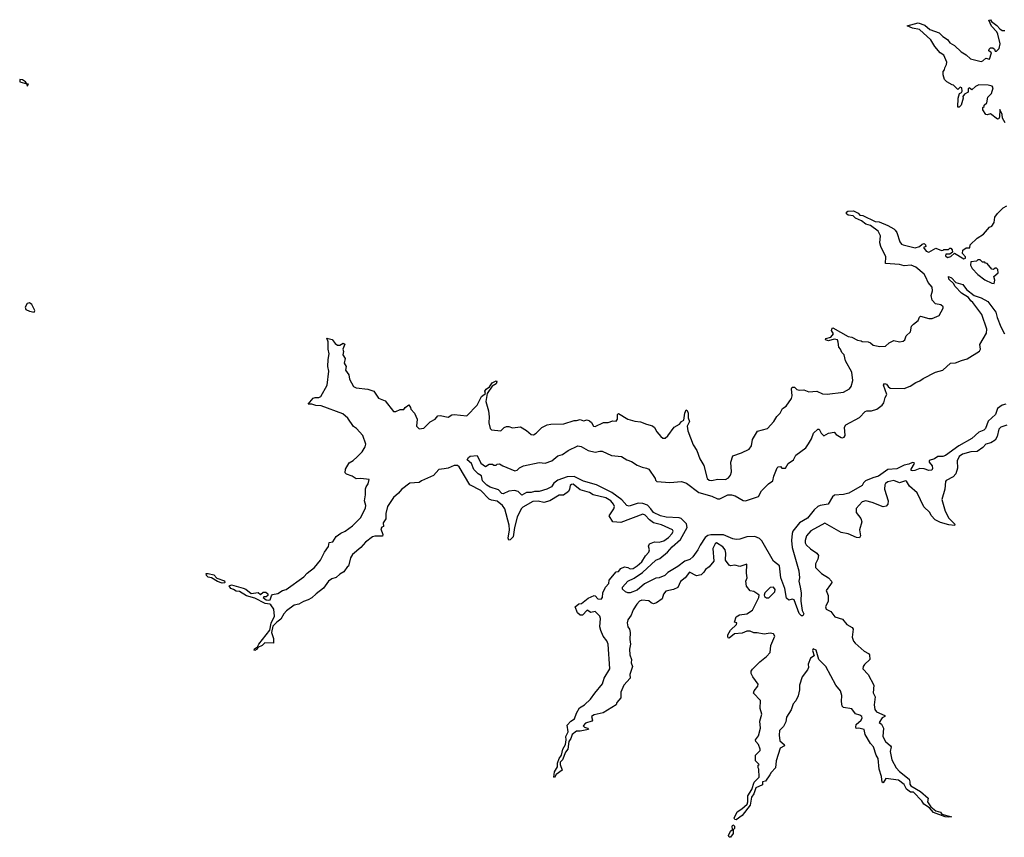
# Model space of a CAD drawing. Extents: x 2472589 to 2662339, y 701009 to 849030.
# Tile 211 of 256: x 2490290 to 2498733, y 798300 to 805309. Entities that reach past the tile are written whole.
import ezdxf

# ---------------------------------------------------------------- set-up
doc = ezdxf.new("R2010")
doc.units = 0

msp = doc.modelspace()

# ---------------------------------------------------------------- linework, layer by layer
at = {"layer": '0CON05XD'}
for points in [[(2498742, 804425), (2498718.8, 804465), (2498716.2, 804495), (2498695, 804540), (2498693.3, 804475), (2498685, 804460), (2498675, 804457.5), (2498615, 804500.8), (2498585, 804493.3), (2498575, 804496.7), (2498550, 804535), (2498550, 804555), (2498560, 804565), (2498560, 804575), (2498582.5, 804595), (2498593.3, 804645), (2498623.8, 804675), (2498638.8, 804725), (2498628.1, 804738.1), (2498595, 804747.8), (2498515, 804750), (2498486.7, 804735), (2498455, 804707.5), (2498432.5, 804725), (2498423.8, 804715), (2498422.5, 804687.5), (2498390.7, 804669.3), (2498378.3, 804651.7), (2498380, 804635), (2498363.8, 804575), (2498345, 804560), (2498335, 804560), (2498336.7, 804635), (2498350, 804675), (2498366.4, 804683.6), (2498372.5, 804695), (2498370, 804725), (2498355, 804730), (2498335, 804710), (2498298.3, 804748.3), (2498285, 804750), (2498240, 804775), (2498220, 804795), (2498210, 804835), (2498210, 804865), (2498221.7, 804878.3), (2498223, 804897), (2498236.7, 804925), (2498240, 804945), (2498215, 805003.3), (2498183.8, 805025), (2498137.6, 805077.6), (2498103.8, 805135), (2498005, 805224.4), (2497945, 805235.7), (2497900, 805255), (2497995, 805280.8), (2498050.7, 805260.7), (2498095, 805224.2), (2498175, 805195.7), (2498205, 805164.3), (2498245, 805140), (2498265, 805111.2), (2498305, 805087.5), (2498363.3, 805033.3), (2498407.3, 805007.3), (2498442.2, 804972.2), (2498535, 804950.8), (2498550, 804955), (2498575, 804980), (2498605, 804970), (2498622.5, 805025), (2498601.2, 805041.2), (2498602.5, 805057.5), (2498615, 805066.2), (2498635, 805066.7), (2498650, 805055), (2498655, 805040), (2498665, 805040), (2498688.3, 805061.7), (2498698.3, 805101.7), (2498678.8, 805185), (2498668.8, 805205), (2498624.5, 805254.5), (2498602, 805305), (2498615, 805308.8), (2498622.3, 805292.3), (2498669.5, 805259.5), (2498695, 805230), (2498715, 805217.5), (2498737, 805217)], [(2490355, 804740), (2490366.4, 804756.4), (2490350, 804760), (2490340, 804775), (2490315, 804792.5), (2490290, 804795), (2490290, 804775), (2490350, 804760), (2490355, 804740)], [(2497955, 802700), (2497995, 802730), (2498005, 802760), (2498015, 802767.5), (2498085, 802747.5), (2498115, 802747.5), (2498175, 802772.5), (2498210, 802835), (2498208.3, 802848.3), (2498190, 802865), (2498143.9, 802873.9), (2498113.9, 802903.9), (2498106.7, 802945), (2498116.7, 802985), (2498116.1, 803016.1), (2498080, 803055), (2498061.7, 803101.7), (2498045, 803126.7), (2497975, 803188.8), (2497935, 803203.3), (2497875, 803200), (2497835, 803210), (2497715, 803220), (2497717.5, 803275), (2497673.3, 803365), (2497666.7, 803395), (2497670.8, 803455), (2497650.8, 803495), (2497586.2, 803545), (2497547.2, 803557.2), (2497510, 803585), (2497457.9, 803607.9), (2497437.6, 803627.6), (2497393.7, 803633.7), (2497380.8, 803645), (2497380.6, 803659.4), (2497391.7, 803668.3), (2497439.5, 803669.5), (2497479.3, 803649.3), (2497495, 803634.3), (2497519.7, 803629.7), (2497625, 803578.8), (2497660, 803575), (2497735.9, 803545.9), (2497787.3, 803517.3), (2497798.8, 803505), (2497811.4, 803485), (2497836.7, 803405), (2497852.2, 803385), (2497865, 803378.8), (2497967.5, 803352.5), (2498006.7, 803363.3), (2498030, 803385), (2498045, 803390), (2498058.3, 803378.3), (2498060, 803365), (2498040, 803355), (2498062.5, 803325), (2498085, 803316.7), (2498145, 803350), (2498195, 803330), (2498208.3, 803331.7), (2498215, 803340), (2498255, 803340), (2498265, 803350), (2498275, 803350), (2498287, 803337), (2498290, 803315), (2498265, 803300), (2498231.7, 803298.3), (2498230, 803285), (2498245, 803270), (2498275, 803277.5), (2498305, 803307.5), (2498385, 803257.5), (2498400, 803265), (2498400, 803275), (2498373.6, 803303.6), (2498377, 803333), (2498405, 803352.5), (2498438.3, 803351.7), (2498441.7, 803378.3), (2498500, 803435), (2498555, 803470), (2498605, 803530), (2498625, 803540), (2498645, 803570), (2498652.5, 803615), (2498673.6, 803646.4), (2498723.6, 803696.4), (2498755, 803712.5)], [(2498645, 803047.5), (2498651.2, 803075), (2498643, 803107), (2498681.7, 803138.3), (2498677, 803167), (2498665, 803180), (2498655, 803180), (2498641.7, 803168.3), (2498625, 803170), (2498585, 803220), (2498571.7, 803221.7), (2498565, 803230), (2498545, 803230), (2498525, 803250), (2498505, 803250), (2498495, 803240), (2498447, 803233), (2498443.8, 803205), (2498456.7, 803175), (2498505, 803123.3), (2498565, 803080), (2498625, 803050), (2498645, 803047.5)], [(2497055, 801672.5), (2497079.2, 801715), (2497096.8, 801763.2), (2497135, 801800), (2497145, 801800), (2497163.8, 801765), (2497185, 801742.5), (2497226.1, 801763.9), (2497275, 801772.5), (2497292.7, 801752.7), (2497335, 801728.6), (2497345, 801724.6), (2497360.5, 801729.5), (2497368.9, 801745), (2497364, 801815), (2497374.4, 801835.6), (2497490.3, 801899.7), (2497540.3, 801949.7), (2497555, 801956), (2497595, 801956.2), (2497638.8, 801971.2), (2497686.7, 802005), (2497700, 802025), (2497711.2, 802068.8), (2497726.4, 802096.4), (2497698, 802175), (2497705, 802190), (2497723.3, 802185), (2497736.2, 802165), (2497755, 802150.8), (2497875, 802147.5), (2497925, 802167.5), (2497975, 802200), (2498008.3, 802211.7), (2498036.4, 802233.6), (2498142.3, 802287.7), (2498206.1, 802303.9), (2498272.5, 802365), (2498315, 802367.1), (2498365, 802387.1), (2498415, 802401.2), (2498521.7, 802468.3), (2498530, 802485), (2498524, 802525), (2498579.5, 802620.5), (2498583.8, 802655), (2498541.8, 802781.8), (2498463.1, 802883.1), (2498445, 802897.5), (2498427.5, 802927.5), (2498365, 802963.5), (2498311.1, 803021.1), (2498297.1, 803047.1), (2498257.5, 803085), (2498255, 803106), (2498281.2, 803095), (2498317.3, 803057.3), (2498378.3, 803038.3), (2498410, 802995), (2498474.2, 802944.2), (2498535.9, 802925.9), (2498591.7, 802891.7), (2498662, 802802), (2498672.5, 802755), (2498702.9, 802675), (2498735, 802616)], [(2490415, 802802.5), (2490420, 802815), (2490395, 802867.5), (2490375, 802882.5), (2490353.3, 802876.7), (2490336.7, 802845), (2490343.3, 802825), (2490375, 802810), (2490415, 802802.5)], [(2495329.5, 799390.5), (2495292.9, 799367.1), (2495215, 799348.8), (2495193.6, 799336.4), (2495202.5, 799305), (2495197.5, 799295), (2495141.7, 799278.3), (2495123.3, 799255), (2495133.9, 799243.9), (2495160, 799235), (2495167.5, 799225), (2495095, 799208.6), (2495065, 799211.2), (2495028.1, 799181.9), (2495015, 799146.7), (2494997.7, 799122.3), (2494990.8, 799055), (2494970, 799030), (2494943.8, 798965), (2494923.3, 798945), (2494924, 798925), (2494942.5, 798875), (2494891.2, 798838.8), (2494875, 798813.3), (2494870, 798815), (2494875, 798860), (2494901.9, 798905), (2494900.6, 798935), (2494916, 798975), (2494935.8, 799004.2), (2494947.5, 799055), (2494970, 799095), (2494977.5, 799135), (2494973.8, 799165), (2494993.3, 799205), (2494985, 799260), (2495015, 799296.7), (2495046.2, 799315), (2495064.2, 799365), (2495089.7, 799410.3), (2495133.8, 799435), (2495184, 799485), (2495220.8, 799535), (2495287.1, 799615), (2495300.8, 799665), (2495351.5, 799745), (2495337.1, 799955), (2495325.5, 799985), (2495294.3, 800025), (2495273.3, 800073.3), (2495265.7, 800105), (2495271.9, 800175), (2495265, 800196.2), (2495225, 800235.8), (2495187, 800227), (2495155, 800246), (2495116.1, 800203.9), (2495095, 800203.3), (2495074.1, 800224.1), (2495053.6, 800276.4), (2495085, 800300), (2495107, 800303), (2495165, 800350), (2495215, 800372.5), (2495225, 800370), (2495247.5, 800345), (2495275, 800340), (2495288, 800355), (2495292, 800395), (2495314, 800445), (2495341.2, 800475), (2495345.9, 800504.1), (2495403.6, 800576.4), (2495425, 800577.5), (2495445.7, 800604.3), (2495475, 800618.8), (2495504.2, 800614.2), (2495525, 800601.4), (2495550, 800605), (2495585, 800625.7), (2495625, 800660.8), (2495656.4, 800713.6), (2495685.8, 800745), (2495690, 800765), (2495682.9, 800795), (2495690, 800815), (2495735, 800834.2), (2495775, 800830), (2495815, 800842), (2495855, 800870), (2495886, 800905), (2495893.3, 800925), (2495887.5, 800935), (2495795, 800977.5), (2495725, 800996.7), (2495691.7, 801021.7), (2495655, 801060.8), (2495635, 801069.2), (2495445, 800998.6), (2495375.7, 801005.7), (2495343.8, 801055), (2495384.2, 801115), (2495390, 801135), (2495383.1, 801155), (2495359.4, 801185), (2495315, 801210.9), (2495206.6, 801236.6), (2495175, 801254.4), (2495095, 801279.4), (2495035, 801326.5), (2495021.2, 801325), (2495010.8, 801315), (2495006, 801285), (2494995.6, 801264.4), (2494954.1, 801234.1), (2494915, 801234), (2494836.2, 801183.8), (2494785, 801169.2), (2494735, 801180.5), (2494691.7, 801178.3), (2494605, 801131.4), (2494589.2, 801115), (2494557.1, 801045), (2494532, 800955), (2494521.1, 800875), (2494495, 800848.8), (2494485, 800847.5), (2494478.8, 800865), (2494490, 800935), (2494488, 800975), (2494449.5, 801115), (2494431.1, 801145), (2494385, 801180.9), (2494335, 801188.6), (2494315, 801197.5), (2494245, 801273.8), (2494151.1, 801321.1), (2494059.5, 801475), (2494045, 801487.9), (2494015, 801488.5), (2493965.4, 801464.6), (2493929.5, 801459.5), (2493885, 801451.5), (2493839.2, 801400.8), (2493734.6, 801355.4), (2493715, 801341.2), (2493635, 801335.8), (2493565, 801282.5), (2493539.4, 801250.6), (2493495, 801214.2), (2493443.3, 801135), (2493428.6, 801075), (2493429.2, 801030.8), (2493407.5, 800995), (2493410, 800965), (2493395, 800960), (2493387.5, 800945), (2493403.3, 800895), (2493400, 800880), (2493335, 800881.9), (2493315, 800874.3), (2493255, 800829.5), (2493216.3, 800783.7), (2493144.3, 800725), (2493128.1, 800695), (2493110, 800625), (2493100, 800620), (2493068.8, 800575), (2493035, 800555.8), (2493005, 800525.7), (2492966.2, 800515), (2492938.8, 800495), (2492895.6, 800434.4), (2492831.7, 800388.3), (2492795, 800353.1), (2492764.5, 800335.5), (2492725, 800321.4), (2492685, 800298.1), (2492645, 800290), (2492577.4, 800242.6), (2492554.4, 800215), (2492530.5, 800169.5), (2492494.6, 800145.4), (2492461.2, 800108.8), (2492450, 800055), (2492465.7, 800005), (2492467.5, 799965), (2492392.9, 799967.1), (2492370, 799945), (2492331.7, 799928.3), (2492325, 799913.3), (2492305, 799900), (2492300, 799905), (2492302.5, 799915), (2492328.3, 799931.7), (2492340, 799955), (2492434.3, 800075), (2492447.8, 800135), (2492474.3, 800195), (2492469.4, 800255), (2492445, 800292.5), (2492435, 800298.6), (2492393.9, 800303.9), (2492305, 800351.1), (2492235, 800369.4), (2492175, 800406.9), (2492145, 800408.8), (2492122.5, 800425), (2492101.4, 800431.4), (2492086.7, 800455), (2492105, 800465.6), (2492205, 800435.6), (2492228.5, 800428.5), (2492275, 800390), (2492335, 800397.5), (2492355, 800380), (2492378.3, 800401.7), (2492401.7, 800401.7), (2492417, 800387), (2492417, 800373), (2492405, 800360), (2492385, 800362.5), (2492377.5, 800355), (2492402.5, 800335), (2492427.7, 800332.3), (2492437.5, 800335), (2492448.8, 800371.2), (2492458.8, 800381.2), (2492505, 800391.2), (2492545, 800416.2), (2492575, 800424.2), (2492727.1, 800532.9), (2492755, 800564.3), (2492818, 800612), (2492870.8, 800675), (2492903.1, 800745), (2492937.9, 800792.1), (2492943.3, 800826.7), (2492975, 800832.5), (2493005, 800877.5), (2493042.6, 800907.4), (2493080, 800925), (2493145, 800969.4), (2493215, 801041.9), (2493256.2, 801125), (2493257.7, 801145), (2493247.1, 801185), (2493255.8, 801235.8), (2493254.1, 801285.9), (2493260, 801305), (2493279.3, 801330.7), (2493287, 801367), (2493215, 801376.7), (2493175, 801373.3), (2493140, 801395), (2493093, 801413), (2493080, 801425), (2493082.5, 801455), (2493115, 801510), (2493149.3, 801530.7), (2493185, 801562.5), (2493227.5, 801605), (2493253.6, 801646.4), (2493259.3, 801669.3), (2493232.5, 801745), (2493178, 801805), (2493151.8, 801821.8), (2493102.7, 801892.7), (2493060.3, 801930.3), (2492875, 802000), (2492830.5, 802000.5), (2492795, 802013.3), (2492763.3, 802013.3), (2492806.4, 802063.6), (2492825, 802070), (2492855, 802068.8), (2492871.7, 802078.3), (2492926.2, 802175), (2492942, 802295), (2492931.2, 802335), (2492934.2, 802395.8), (2492944, 802445), (2492934, 802485), (2492936.1, 802546.1), (2492925, 802580), (2492968.3, 802568.3), (2492994.1, 802534.1), (2493015, 802520), (2493035, 802519.2), (2493065, 802536.2), (2493077.3, 802527.3), (2493060.8, 802485), (2493065.8, 802464.2), (2493062, 802435), (2493080, 802405), (2493073.3, 802365), (2493088.8, 802335), (2493083.3, 802305), (2493112, 802265), (2493118.3, 802228.3), (2493153.8, 802165), (2493176.1, 802153.9), (2493275, 802142), (2493325.7, 802125.7), (2493368, 802065), (2493425, 802041.4), (2493495, 801950), (2493515, 801950), (2493553.6, 801966.4), (2493585, 801967.5), (2493596.7, 801985), (2493627, 802007), (2493642.5, 801985), (2493645, 801970), (2493676.7, 801935), (2493697.5, 801885), (2493693.3, 801825), (2493715, 801802.5), (2493755, 801806.7), (2493809.2, 801860.8), (2493852.5, 801885), (2493875, 801912.5), (2493895, 801916.7), (2493965, 801901.2), (2493995, 801921.2), (2494015, 801924), (2494125, 801912), (2494212.5, 802005), (2494251.1, 802078.9), (2494283.3, 802105), (2494279.4, 802125), (2494289.4, 802140.6), (2494318.8, 802161.2), (2494342, 802195), (2494375, 802213.8), (2494380.8, 802205), (2494375, 802186.2), (2494341.4, 802168.6), (2494297.5, 802105), (2494286.7, 802035), (2494310, 801955), (2494316.7, 801905), (2494311.7, 801851.7), (2494324.1, 801804.1), (2494335, 801793.3), (2494415, 801783.3), (2494445, 801812.5), (2494465, 801822.5), (2494485, 801822.5), (2494515, 801810), (2494585, 801817.5), (2494635, 801787.5), (2494675, 801753.8), (2494695, 801750), (2494720, 801765), (2494767, 801813), (2494813, 801837), (2494845, 801842.5), (2494955, 801843.3), (2495045, 801873.3), (2495065, 801872.5), (2495095, 801882.5), (2495125, 801870), (2495155, 801877.5), (2495175, 801868.8), (2495193.8, 801855), (2495210, 801825), (2495225, 801821.2), (2495295, 801856), (2495335, 801857.1), (2495375, 801870), (2495405, 801867.5), (2495416.7, 801885), (2495417.5, 801925), (2495425, 801932.5), (2495505, 801883.3), (2495565, 801866.7), (2495615, 801862.5), (2495665, 801842.5), (2495716.1, 801826.1), (2495733, 801813), (2495752.5, 801775), (2495787, 801737), (2495805, 801722.5), (2495825, 801722.5), (2495847.7, 801742.3), (2495902.5, 801815), (2495948.3, 801841.7), (2495965.7, 801864.3), (2495986.2, 801875), (2495993.7, 801936.3), (2496005, 801963.3), (2496015, 801960), (2496023.5, 801935), (2496022.5, 801895), (2496032.5, 801865), (2496014.6, 801825.4), (2496020, 801785), (2496064.2, 801665), (2496097, 801617), (2496123.3, 801545), (2496155.8, 801485.8), (2496186, 801376), (2496202.3, 801362.3), (2496225, 801358), (2496275, 801371.2), (2496343.6, 801366.4), (2496369.5, 801380.5), (2496386.2, 801405), (2496393, 801433), (2496387.5, 801515), (2496405, 801570), (2496480, 801595), (2496545, 801627.5), (2496566.7, 801655), (2496575, 801710), (2496618.3, 801781.7), (2496702.5, 801805), (2496756.4, 801863.6), (2496783.6, 801906.4), (2496812.5, 801935), (2496832.5, 801975), (2496863, 801997), (2496908.3, 802061.7), (2496913.3, 802085), (2496909.2, 802145), (2496915, 802158.8), (2496935, 802157.8), (2496955, 802140), (2496975, 802132), (2497015, 802135.8), (2497058.3, 802118.3), (2497125, 802123.3), (2497175, 802102.5), (2497215, 802097.5), (2497355, 802116.2), (2497405, 802143.3), (2497420, 802165), (2497433.3, 802215), (2497426.4, 802286.4), (2497372.5, 802385), (2497360, 802435), (2497340, 802455), (2497330, 802485), (2497313, 802503), (2497310, 802545), (2497302.5, 802565), (2497275, 802570), (2497225, 802556), (2497200, 802565), (2497203.1, 802576.9), (2497245, 802586.7), (2497270, 802615), (2497252.5, 802645), (2497253, 802657), (2497262.5, 802667.5), (2497395, 802592.5), (2497427, 802587), (2497473, 802563), (2497507, 802557), (2497515, 802550), (2497567, 802547), (2497585, 802540), (2497608.3, 802518.3), (2497665, 802507.5), (2497715, 802510), (2497745, 802537.5), (2497785, 802557.5), (2497835, 802547.5), (2497867, 802553), (2497880, 802565), (2497891.7, 802598.3), (2497928.3, 802631.7), (2497938.3, 802681.7), (2497955, 802700)], [(2498745, 802012.5), (2498715, 802005.5), (2498675.7, 801975), (2498657.5, 801925), (2498595, 801867.1), (2498571.2, 801805), (2498559.1, 801790.9), (2498515, 801773.1), (2498455, 801720), (2498343.2, 801656.8), (2498228.3, 801571.7), (2498205, 801563.8), (2498164.6, 801565.4), (2498134.5, 801545.5), (2498089.4, 801530.6), (2498089.1, 801515), (2498113.8, 801483.8), (2498117.1, 801462.9), (2498111.5, 801448.5), (2498085, 801444.6), (2498045, 801457.8), (2498008.3, 801461.7), (2497966.2, 801443.8), (2497945, 801441.8), (2497935.7, 801445.7), (2497933.6, 801455), (2497964.3, 801505), (2497960.8, 801510.8), (2497945, 801512.9), (2497915, 801498.5), (2497875, 801489.4), (2497811.7, 801458.3), (2497735, 801452.7), (2497655, 801396.9), (2497605, 801382.5), (2497543.3, 801355), (2497525, 801340), (2497514, 801316), (2497399.9, 801250.1), (2497355, 801239.6), (2497276.9, 801233.1), (2497261.3, 801218.7), (2497224.1, 801155.9), (2497155, 801145.5), (2497135, 801136.4), (2497103.2, 801106.8), (2497045.5, 801035), (2496978.4, 800995), (2496920.4, 800925), (2496913.4, 800905), (2496909.2, 800845), (2496913.8, 800785), (2496971.5, 800585), (2496977.5, 800525), (2496970.8, 800495), (2496982.9, 800445), (2496992.5, 800395), (2496989.4, 800325), (2496999.2, 800245), (2497013.8, 800215), (2497005, 800197.5), (2496995, 800197.5), (2496975, 800217.5), (2496930, 800335), (2496915, 800342.5), (2496885, 800332.5), (2496865, 800350), (2496852.7, 800432.7), (2496817.3, 800525), (2496805.7, 800625.7), (2496755, 800666.2), (2496655, 800842.5), (2496635, 800860), (2496595, 800877.5), (2496525, 800875.8), (2496464.5, 800855.5), (2496435, 800852.1), (2496405, 800857.3), (2496325, 800893.3), (2496215.8, 800894.2), (2496191.6, 800888.4), (2496168.7, 800871.3), (2496124.7, 800805.3), (2496105.9, 800764.1), (2496062.9, 800705), (2496037.3, 800682.7), (2495993.7, 800666.3), (2495935, 800622.5), (2495849.4, 800570.6), (2495822.5, 800545), (2495775, 800523.8), (2495745, 800521.2), (2495647.1, 800472.9), (2495585, 800418.6), (2495525, 800396), (2495504.3, 800394.3), (2495483.9, 800403.9), (2495458.3, 800428.3), (2495460, 800445), (2495506, 800495), (2495558.8, 800521.2), (2495630.9, 800569.1), (2495744.4, 800675), (2495778.9, 800691.1), (2495845.3, 800744.7), (2495885, 800788.8), (2495957.4, 800852.6), (2496013.1, 800955), (2496007.3, 800987.3), (2495963, 801033), (2495945, 801039.2), (2495835, 801044.7), (2495785, 801054.7), (2495725, 801085.4), (2495701.1, 801115), (2495675, 801147.3), (2495635, 801160.7), (2495595, 801163.8), (2495515, 801140), (2495495, 801143.1), (2495452.5, 801192.5), (2495366.8, 801256.7), (2495235, 801320.4), (2495125, 801352.3), (2495045, 801394), (2494985, 801389.1), (2494905, 801361.1), (2494870.8, 801335), (2494850, 801305), (2494810, 801285), (2494744.4, 801264.4), (2494705, 801262.9), (2494675, 801254.4), (2494635, 801255.8), (2494595, 801232.5), (2494563.6, 801263.6), (2494533.6, 801273.6), (2494484, 801266), (2494435, 801243.8), (2494425, 801246.7), (2494395, 801277.5), (2494325, 801302.5), (2494295, 801320), (2494257.5, 801355), (2494250, 801400), (2494222.5, 801415), (2494185, 801452.5), (2494164.1, 801504.1), (2494127.5, 801535), (2494137.5, 801555), (2494153.9, 801566.1), (2494212.5, 801572.5), (2494245, 801507.5), (2494285, 801480), (2494315, 801500), (2494345, 801500), (2494355, 801490), (2494375, 801490), (2494385, 801500), (2494405, 801502.5), (2494433, 801483), (2494535, 801442.5), (2494555, 801447.5), (2494575, 801466.7), (2494610, 801485), (2494745, 801514.3), (2494795, 801506.7), (2494853.7, 801526.3), (2494905, 801570), (2494945, 801581.2), (2494993.3, 801615), (2495075, 801655.8), (2495105, 801650), (2495165, 801616), (2495225, 801601.4), (2495265, 801610.8), (2495285, 801609.2), (2495365, 801571.9), (2495450, 801565), (2495495, 801536.2), (2495535, 801522), (2495585, 801490.8), (2495626.7, 801473.3), (2495665.7, 801465.7), (2495683.8, 801455), (2495740, 801375), (2495741.7, 801361.7), (2495755, 801350), (2495865, 801342.5), (2495965, 801350.6), (2496008.8, 801335), (2496115, 801256.7), (2496225, 801223.3), (2496275, 801200.6), (2496295, 801201.1), (2496361.2, 801235), (2496395, 801236.7), (2496425, 801226.9), (2496495, 801186.9), (2496515, 801184.4), (2496625, 801222.5), (2496650.3, 801269.7), (2496710.7, 801329.3), (2496748.6, 801355), (2496755.7, 801395), (2496785, 801466.7), (2496795, 801476.2), (2496815, 801477.5), (2496825, 801463.3), (2496856.7, 801465), (2496880, 801505), (2496925.6, 801534.4), (2496946.2, 801575), (2497031.7, 801638.3), (2497055, 801672.5)], [(2498754.1, 801834.1), (2498703.6, 801816.4), (2498685, 801798.8), (2498671.4, 801735), (2498654.5, 801705.5), (2498617.1, 801682.9), (2498575, 801670.8), (2498549.1, 801640.9), (2498502, 801608), (2498445, 801605.6), (2498373.8, 801585), (2498345, 801565.6), (2498328, 801528), (2498332.5, 801465), (2498317.5, 801415), (2498295, 801390), (2498235, 801358.8), (2498230, 801350), (2498223.2, 801285), (2498196.7, 801195), (2498227.5, 801095), (2498258.6, 801035), (2498308, 800985), (2498306.4, 800973.6), (2498258.3, 800978.3), (2498185, 800998), (2498140.3, 801020.3), (2498107.4, 801057.4), (2498094.3, 801085), (2498043.8, 801133.8), (2497985, 801251.9), (2497920.5, 801310.5), (2497893.6, 801353.6), (2497885, 801356.2), (2497835, 801340), (2497785, 801360), (2497735, 801346), (2497715.8, 801334.2), (2497708.3, 801321.7), (2497705.7, 801285), (2497736, 801185), (2497733.3, 801155), (2497720.7, 801139.3), (2497695, 801133.3), (2497600.5, 801170.5), (2497545, 801183.3), (2497513.3, 801175), (2497461.7, 801118.3), (2497463.3, 801085), (2497502.3, 801032.3), (2497511.2, 801005), (2497492, 800935), (2497500, 800885), (2497492.5, 800867.5), (2497465, 800868.8), (2497395, 800902), (2497335, 800913.8), (2497195, 800993.3), (2497075, 800925.8), (2497038, 800885), (2497026.7, 800845), (2497026.7, 800825), (2497035, 800807.5), (2497072.7, 800772.7), (2497125, 800736.7), (2497138.8, 800715), (2497133.8, 800685), (2497113.8, 800645), (2497113, 800613), (2497165, 800560), (2497225, 800523.8), (2497251.2, 800495), (2497253.8, 800485), (2497244.2, 800465.8), (2497206.7, 800415), (2497223, 800373), (2497223.6, 800346.4), (2497223.3, 800325), (2497201.2, 800275), (2497206.4, 800256.4), (2497246.7, 800235), (2497279.5, 800189.5), (2497345, 800170), (2497384.1, 800124.1), (2497429.3, 800099.3), (2497437.5, 800085), (2497430, 800015), (2497440.3, 799980.3), (2497453, 799963), (2497532.5, 799895), (2497570, 799875), (2497577.5, 799865), (2497580, 799825), (2497535, 799782.5), (2497523.3, 799765), (2497520, 799745), (2497565, 799696.7), (2497613.8, 799605), (2497609.3, 799539.3), (2497626.7, 799505), (2497618.6, 799435), (2497622.5, 799395), (2497637.5, 799375), (2497707.5, 799345), (2497707.5, 799335), (2497687, 799323), (2497660, 799285), (2497678.8, 799268.8), (2497698, 799235), (2497690.8, 799165), (2497715, 799120), (2497758.8, 799085), (2497763.3, 799075), (2497754, 799035), (2497770, 798965), (2497805, 798896), (2497833.3, 798863.3), (2497917.6, 798797.6), (2497924.2, 798775.8), (2497924.4, 798754.4), (2497931.7, 798741.7), (2498015, 798692.2), (2498080, 798635), (2498074.4, 798605), (2498102.5, 798562.5), (2498145, 798525.7), (2498185, 798515.6), (2498198, 798498), (2498280, 798475), (2498255, 798472), (2498227.5, 798475), (2498125, 798514), (2498093.2, 798553.2), (2498042.7, 798582.7), (2498025, 798613.8), (2497955.7, 798685.7), (2497928.3, 798688.3), (2497895, 798713.8), (2497875, 798751.2), (2497825, 798791.2), (2497717, 798803), (2497695, 798766.2), (2497685, 798773.3), (2497680, 798820), (2497659.5, 798885), (2497651.5, 798975), (2497633.6, 799003.6), (2497611.4, 799075), (2497585, 799103.3), (2497541.1, 799181.1), (2497532.5, 799225), (2497485, 799235.8), (2497464, 799234), (2497458.8, 799245), (2497463.3, 799266.7), (2497506.6, 799303.4), (2497515.6, 799325), (2497512, 799335), (2497495, 799348), (2497457, 799357), (2497425, 799400), (2497353, 799413), (2497343, 799423), (2497337.5, 799465), (2497340, 799515), (2497330, 799555), (2497287.5, 799605), (2497202.5, 799765), (2497142.5, 799825), (2497120, 799905), (2497095, 799915.8), (2497088.3, 799901.7), (2497102.5, 799855), (2497071.2, 799835), (2497051.2, 799785), (2497053.3, 799755), (2497046.7, 799735), (2497000, 799675), (2496977.5, 799605), (2496977.5, 799565), (2496967, 799513), (2496945, 799470), (2496923.3, 799445), (2496906.1, 799393.9), (2496865, 799330), (2496859.3, 799290.7), (2496840.7, 799249.3), (2496806.7, 799215), (2496802, 799175), (2496808.3, 799128.3), (2496846.7, 799095), (2496847.5, 799085), (2496812.5, 799065), (2496776.7, 798955), (2496772.5, 798895), (2496733.6, 798856.4), (2496722.5, 798835), (2496685, 798780), (2496660, 798775), (2496659.3, 798750.7), (2496601.4, 798725), (2496585, 798673.3), (2496566.2, 798645), (2496555, 798576.2), (2496485, 798486), (2496435, 798450), (2496422.5, 798452.5), (2496416.7, 798465), (2496441.5, 798518.5), (2496483.8, 798545), (2496527, 798583), (2496533.5, 798605), (2496533.4, 798656.6), (2496569.1, 798710.9), (2496587.9, 798772.1), (2496630, 798815), (2496627.5, 798885), (2496622.5, 798895), (2496622.5, 798917.5), (2496630, 798925), (2496600, 798955), (2496600, 799005), (2496640, 799045), (2496640, 799055), (2496626.7, 799095), (2496601.7, 799121.7), (2496600, 799135), (2496625, 799170), (2496643.3, 799235), (2496637.5, 799295), (2496653.3, 799355), (2496640, 799405), (2496641.7, 799471.7), (2496583.3, 799535), (2496587.5, 799555), (2496620, 799595), (2496621.7, 799611.7), (2496577.5, 799675), (2496562.5, 799705), (2496563, 799723), (2496575, 799742.5), (2496637.5, 799805), (2496695, 799850), (2496726.2, 799885), (2496732, 799945), (2496766.2, 800025), (2496753.6, 800043.6), (2496725, 800048.8), (2496675, 800040), (2496615, 800052.5), (2496585, 800052.5), (2496555, 800067.5), (2496525, 800067.5), (2496485, 800050), (2496420, 800045), (2496375, 800006.7), (2496365, 800010), (2496361.9, 800021.9), (2496363.2, 800036.8), (2496386, 800075), (2496437.5, 800125), (2496438.3, 800138.3), (2496420, 800145), (2496435, 800190), (2496463.6, 800206.4), (2496525, 800216.2), (2496573.9, 800246.1), (2496627.5, 800355), (2496630, 800375), (2496620, 800385), (2496585, 800406.7), (2496555, 800412.5), (2496523, 800453), (2496517.5, 800495), (2496527.5, 800525), (2496522.5, 800565), (2496525, 800640), (2496465, 800622), (2496423, 800633), (2496385, 800628), (2496373.2, 800633.2), (2496341.2, 800675), (2496346, 800735), (2496340, 800765), (2496318.8, 800788.8), (2496265, 800823.3), (2496253.8, 800815), (2496232.9, 800775), (2496242.5, 800667.5), (2496202.7, 800617.3), (2496170, 800595), (2496156.9, 800573.1), (2496135, 800550.8), (2496095, 800540), (2496035, 800573.8), (2495998, 800525), (2495957.6, 800492.4), (2495935, 800440), (2495895.7, 800424.3), (2495829.7, 800410.3), (2495812, 800385), (2495800, 800345), (2495750.7, 800309.3), (2495725, 800301.2), (2495705, 800308.8), (2495685, 800325.8), (2495625, 800331.5), (2495605, 800324.3), (2495581.7, 800298.3), (2495551.1, 800248.9), (2495534.2, 800205), (2495506, 800165), (2495500.3, 800139.7), (2495504.2, 800105), (2495518, 800085), (2495525.8, 800055), (2495521.5, 799995), (2495528.1, 799955), (2495517.9, 799912.1), (2495523.5, 799865), (2495535.8, 799825), (2495534.4, 799795), (2495544, 799765), (2495523.4, 799696.6), (2495523.8, 799665), (2495470, 799605), (2495446, 799545), (2495444, 799496), (2495412, 799455), (2495404.2, 799435), (2495329.5, 799390.5)], [(2492025, 800479.4), (2491985, 800491.4), (2491935, 800522.9), (2491905, 800530.8), (2491890.6, 800545), (2491889.3, 800560.7), (2491905, 800562.5), (2491955, 800550), (2491981.7, 800521.7), (2492045, 800499.2), (2492050, 800485), (2492045, 800482), (2492025, 800479.4)], [(2496715, 800352.5), (2496765.8, 800405), (2496769.2, 800425), (2496755, 800443.8), (2496725, 800442), (2496678.8, 800395), (2496673.3, 800375), (2496676.7, 800365), (2496695, 800352.5), (2496715, 800352.5)], [(2496385, 798300), (2496375, 798300), (2496369.2, 798315), (2496385, 798353.8), (2496403.6, 798366.4), (2496399.2, 798395), (2496404.4, 798405.6), (2496410, 798405), (2496418.6, 798395), (2496420, 798375), (2496407.5, 798365), (2496408.3, 798331.7), (2496385, 798300)]]:
    msp.add_lwpolyline(points, dxfattribs=at)

doc.saveas('drawing.dxf')
